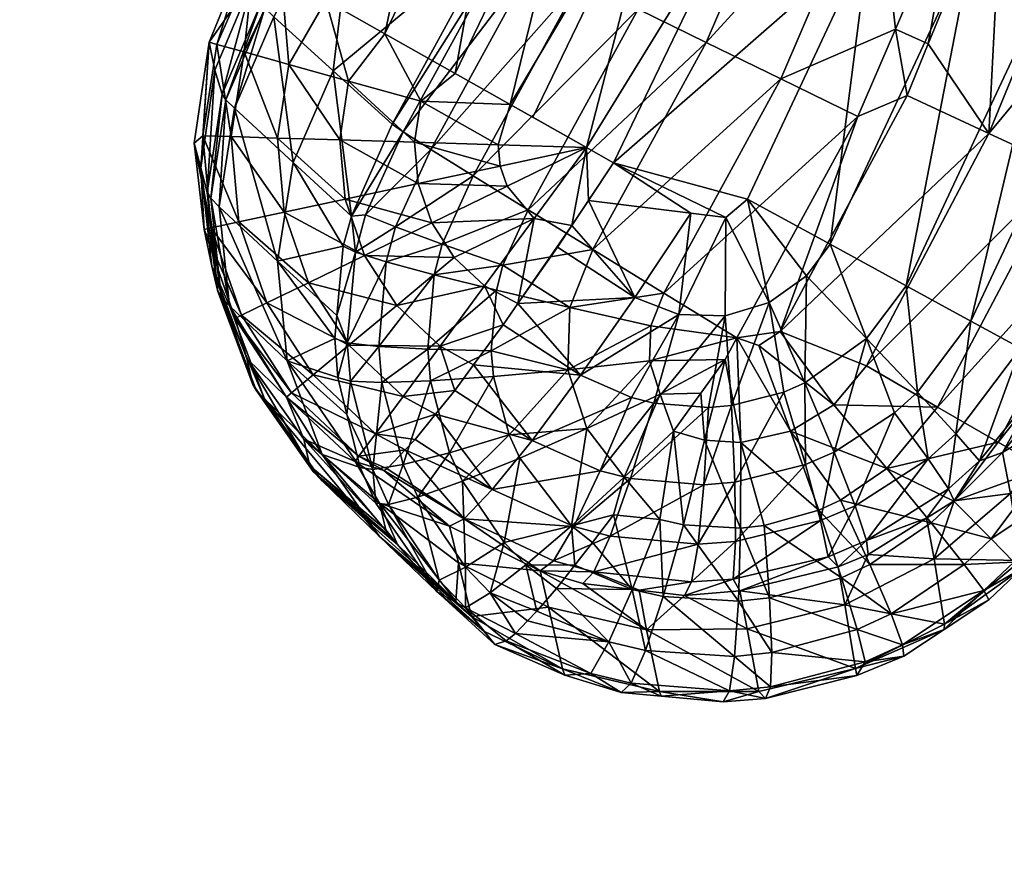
# Model space of a CAD drawing. Extents: x -0.182 to 0.135, y -0.168 to 0.
# Tile 5 of 256: x -0.15888 to -0.15386, y -0.04806 to -0.04374. Entities that reach past the tile are written whole.
import ezdxf

# ---------------------------------------------------------------- set-up
doc = ezdxf.new("R2010")
doc.units = 0
doc.layers.add('mesh', color=7, linetype='CONTINUOUS')

msp = doc.modelspace()

# ---------------------------------------------------------------- meshes
at = {"layer": 'mesh'}
mesh = msp.add_polyface(dxfattribs=at)
corners = [(-0.1559721, -0.0423512, -0.2759573), (-0.1560358, -0.0423236, -0.2763894), (-0.1559568, -0.0420776, -0.2763868), (-0.1557058, -0.0412956, -0.2763788), (-0.1555801, -0.0425044, -0.2751967), (-0.1549187, -0.0415208, -0.2748983), (-0.1552726, -0.0426219, -0.2749083), (-0.1558175, -0.0424125, -0.2755526), (-0.1552357, -0.0414328, -0.2751866), (-0.1554804, -0.0413637, -0.2755424), (-0.1556399, -0.0413172, -0.275947), (-0.1557296, -0.0436861, -0.2749181), (-0.1549113, -0.0427588, -0.274703), (-0.1560249, -0.04354, -0.2752064), (-0.1562527, -0.0434262, -0.2755624), (-0.156401, -0.0433505, -0.2759673), (-0.1564619, -0.0433171, -0.2763996), (-0.1555417, -0.0412423, -0.3222689), (-0.1560123, -0.0426648, -0.3222689), (-0.1555906, -0.0428353, -0.3223978), (-0.1559403, -0.0411385, -0.3220368), (-0.1563942, -0.0425103, -0.3220368), (-0.156275, -0.0410513, -0.3217144), (-0.1567149, -0.0423806, -0.3217144), (-0.1565272, -0.0409857, -0.3213199), (-0.1569564, -0.0422829, -0.3213199), (-0.1566827, -0.0409452, -0.3208752), (-0.1571054, -0.0422227, -0.3208752), (-0.1567039, -0.0418174, -0.2947177), (-0.1571558, -0.0429147, -0.2947177), (-0.1572382, -0.0428753, -0.298207), (-0.1576524, -0.0436547, -0.298207), (-0.1575881, -0.0437255, -0.2947177), (-0.1576331, -0.0436819, -0.2964619), (-0.1567902, -0.0417874, -0.298207), (-0.1576932, -0.0435321, -0.3093061), (-0.1571534, -0.0422033, -0.3204052), (-0.1577347, -0.0434094, -0.3204052), (-0.1568973, -0.0414295, -0.3204052), (-0.1546442, -0.041476, -0.3224164), (-0.1551812, -0.0430718, -0.3224164), (-0.1563824, -0.0441729, -0.3223602), (-0.1566629, -0.0440145, -0.3222689), (-0.1570216, -0.043812, -0.3220368), (-0.1573228, -0.0436419, -0.3217144), (-0.1575497, -0.0435138, -0.3213199), (-0.1576896, -0.0434348, -0.3208752)]
mesh.append_faces([[corners[k] for k in face] for face in [(0, 1, 2, 2), (3, 0, 2, 2), (4, 5, 6, 6), (7, 8, 4, 4), (0, 9, 7, 7), (3, 10, 0, 0), (11, 6, 12, 12), (13, 4, 6, 6), (14, 4, 13, 13), (14, 7, 4, 4), (15, 7, 14, 14), (15, 0, 7, 7), (16, 0, 15, 15), (16, 1, 0, 0), (17, 18, 19, 19), (20, 21, 18, 18), (22, 23, 21, 21), (24, 25, 23, 23), (26, 27, 25, 25), (28, 29, 30, 30), (29, 31, 30, 30), (32, 33, 29, 29), (30, 34, 28, 28), (30, 35, 34, 34), (36, 35, 37, 37), (36, 34, 35, 35), (38, 34, 36, 36), (28, 1, 29, 29), (28, 2, 1, 1), (3, 2, 28, 28), (1, 16, 29, 29), (39, 19, 40, 40), (18, 41, 19, 19), (21, 42, 18, 18), (23, 43, 21, 21), (25, 44, 23, 23), (25, 45, 44, 44), (27, 45, 25, 25), (27, 46, 45, 45), (36, 46, 27, 27), (37, 46, 36, 36)]])
mesh = msp.add_polyface(dxfattribs=at)
corners = [(-0.1545153, -0.0429079, -0.2745915), (-0.1541056, -0.0430611, -0.2745797), (-0.1544177, -0.0437889, -0.2745862), (-0.1537749, -0.0420306, -0.2745707), (-0.1549113, -0.0427588, -0.274703), (-0.1541384, -0.0417339, -0.2745811), (-0.1550021, -0.0440425, -0.2746015), (-0.1546085, -0.0442339, -0.2745901), (-0.1553825, -0.0438566, -0.2747128), (-0.1555992, -0.0451347, -0.2746112), (-0.153941, -0.0443204, -0.2747048), (-0.1543578, -0.0441266, -0.2746047), (-0.1542496, -0.0438634, -0.2746023), (-0.1534356, -0.0430914, -0.274694), (-0.1526393, -0.0419243, -0.2748925), (-0.1530383, -0.0432314, -0.2749038), (-0.153607, -0.0420784, -0.2745866), (-0.1530483, -0.0418222, -0.2746829), (-0.153869, -0.0429375, -0.2745942), (-0.153235, -0.0446457, -0.2752216), (-0.1524457, -0.0434369, -0.2755958), (-0.1529889, -0.0447573, -0.2756066), (-0.153559, -0.044497, -0.2749147), (-0.1527014, -0.043349, -0.2752107), (-0.1540194, -0.0433245, -0.3222594), (-0.1544672, -0.0431486, -0.3223603), (-0.154552, -0.0433298, -0.3223603), (-0.1540045, -0.0417104, -0.3223603), (-0.1536081, -0.0434862, -0.3220442), (-0.1534914, -0.0416834, -0.3222594), (-0.1532581, -0.0436237, -0.3217276), (-0.153063, -0.041792, -0.3220442), (-0.1529904, -0.0437289, -0.3213289), (-0.1526984, -0.0418844, -0.3217276), (-0.1528214, -0.0437953, -0.3208721), (-0.1524197, -0.041955, -0.3213289), (-0.1536207, -0.0455039, -0.3208721), (-0.153564, -0.045535, -0.3203848), (-0.1527613, -0.0438189, -0.3203848), (-0.1547499, -0.044886, -0.3222594), (-0.155172, -0.0446551, -0.3223603), (-0.1543622, -0.0450982, -0.3220442), (-0.1540323, -0.0452787, -0.3217276), (-0.15378, -0.0454168, -0.3213289), (-0.1535291, -0.0457428, -0.3053393), (-0.1522313, -0.0434943, -0.276503), (-0.1551812, -0.0430718, -0.3224164), (-0.1546442, -0.041476, -0.3224164)]
mesh.append_faces([[corners[k] for k in face] for face in [(0, 1, 2, 2), (0, 3, 1, 1), (4, 5, 0, 0), (6, 2, 7, 7), (6, 0, 2, 2), (8, 0, 6, 6), (8, 4, 0, 0), (9, 6, 7, 7), (10, 11, 12, 12), (13, 14, 15, 15), (16, 17, 13, 13), (18, 10, 12, 12), (19, 20, 21, 21), (22, 23, 19, 19), (22, 15, 23, 23), (10, 15, 22, 22), (10, 13, 15, 15), (18, 13, 10, 10), (18, 16, 13, 13), (24, 25, 26, 26), (24, 27, 25, 25), (28, 29, 24, 24), (30, 31, 28, 28), (32, 33, 30, 30), (34, 35, 32, 32), (36, 34, 32, 32), (37, 38, 34, 34), (2, 11, 7, 7), (2, 12, 11, 11), (1, 12, 2, 2), (1, 18, 12, 12), (3, 18, 1, 1), (3, 16, 18, 18), (39, 26, 40, 40), (39, 24, 26, 26), (41, 28, 24, 24), (42, 30, 28, 28), (43, 32, 30, 30), (44, 45, 38, 38), (25, 46, 26, 26), (25, 47, 46, 46)]])
mesh = msp.add_polyface(dxfattribs=at)
corners = [(-0.1557296, -0.0436861, -0.2749181), (-0.1549113, -0.0427588, -0.274703), (-0.1553825, -0.0438566, -0.2747128), (-0.1560249, -0.04354, -0.2752064), (-0.1552726, -0.0426219, -0.2749083), (-0.1559604, -0.0449133, -0.2747223), (-0.1550021, -0.0440425, -0.2746015), (-0.1562899, -0.0447104, -0.2749274), (-0.1565702, -0.0445368, -0.2752157), (-0.1567865, -0.0444017, -0.2755719), (-0.1562527, -0.0434262, -0.2755624), (-0.1569271, -0.0443124, -0.2759769), (-0.156401, -0.0433505, -0.2759673), (-0.1569846, -0.0442735, -0.2764094), (-0.1564619, -0.0433171, -0.2763996), (-0.1571207, -0.0447357, -0.2759842), (-0.1555906, -0.0428353, -0.3223978), (-0.1562668, -0.0442381, -0.3223978), (-0.1559932, -0.0443926, -0.3224227), (-0.1568699, -0.0443657, -0.3222201), (-0.156838, -0.0441567, -0.3222201), (-0.1572059, -0.0440539, -0.3219766), (-0.1564431, -0.0443788, -0.3223713), (-0.1564333, -0.0444869, -0.3223713), (-0.1572517, -0.044354, -0.3219766), (-0.1568509, -0.0445763, -0.3222201), (-0.156398, -0.0445895, -0.3223713), (-0.1572841, -0.0440009, -0.2855086), (-0.1571558, -0.0429147, -0.2947177), (-0.157192, -0.0447422, -0.2764174), (-0.1558554, -0.0444704, -0.3224164), (-0.1551812, -0.0430718, -0.3224164), (-0.1563824, -0.0441729, -0.3223602), (-0.1560123, -0.0426648, -0.3222689), (-0.1566629, -0.0440145, -0.3222689), (-0.1563942, -0.0425103, -0.3220368), (-0.1570216, -0.043812, -0.3220368), (-0.1567149, -0.0423806, -0.3217144), (-0.1573228, -0.0436419, -0.3217144), (-0.1559827, -0.0446619, -0.3223874), (-0.155172, -0.0446551, -0.3223603), (-0.154552, -0.0433298, -0.3223603)]
mesh.append_faces([[corners[k] for k in face] for face in [(0, 1, 2, 2), (3, 4, 0, 0), (5, 2, 6, 6), (7, 0, 2, 2), (8, 0, 7, 7), (8, 3, 0, 0), (9, 3, 8, 8), (9, 10, 3, 3), (11, 10, 9, 9), (11, 12, 10, 10), (13, 12, 11, 11), (13, 14, 12, 12), (9, 15, 11, 11), (16, 17, 18, 18), (19, 20, 21, 21), (19, 22, 20, 20), (23, 22, 19, 19), (23, 18, 22, 22), (24, 19, 21, 21), (25, 19, 24, 24), (25, 23, 19, 19), (26, 18, 23, 23), (14, 13, 27, 27), (28, 14, 27, 27), (11, 29, 13, 13), (18, 30, 31, 31), (31, 16, 18, 18), (16, 32, 17, 17), (33, 34, 32, 32), (35, 36, 34, 34), (37, 38, 36, 36), (22, 32, 20, 20), (18, 32, 22, 22), (32, 18, 17, 17), (18, 39, 30, 30), (20, 34, 36, 36), (32, 34, 20, 20), (21, 20, 36, 36), (29, 27, 13, 13), (30, 40, 41, 41), (41, 31, 30, 30)]])
mesh = msp.add_polyface(dxfattribs=at)
corners = [(-0.1579931, -0.0443705, -0.3204163), (-0.1579064, -0.0448024, -0.3208372), (-0.1579488, -0.0443326, -0.3208372), (-0.1572244, -0.0446563, -0.3219766), (-0.1568509, -0.0445763, -0.3222201), (-0.1572517, -0.044354, -0.3219766), (-0.157569, -0.0443443, -0.3216533), (-0.1575117, -0.0439686, -0.3216533), (-0.1577395, -0.043905, -0.3212669), (-0.1578054, -0.044337, -0.3212669), (-0.1578777, -0.0438664, -0.3208372), (-0.1572059, -0.0440539, -0.3219766), (-0.1575881, -0.0437255, -0.2947177), (-0.157489, -0.0444684, -0.2855166), (-0.1577888, -0.0441922, -0.2947258), (-0.1572841, -0.0440009, -0.2855086), (-0.1578329, -0.0441484, -0.2964686), (-0.1576524, -0.0436547, -0.298207), (-0.1576331, -0.0436819, -0.2964619), (-0.1578514, -0.044121, -0.2982121), (-0.1579089, -0.0446501, -0.2964782), (-0.1579268, -0.0446224, -0.2982181), (-0.1578656, -0.0446942, -0.2947391), (-0.1576932, -0.0435321, -0.3093061), (-0.1578877, -0.0439974, -0.3093113), (-0.1579596, -0.0444966, -0.3093172), (-0.1571558, -0.0429147, -0.2947177), (-0.1572382, -0.0428753, -0.298207), (-0.1570216, -0.043812, -0.3220368), (-0.1573228, -0.0436419, -0.3217144), (-0.1579173, -0.0438556, -0.3204102), (-0.1575497, -0.0435138, -0.3213199), (-0.1577347, -0.0434094, -0.3204052), (-0.1576896, -0.0434348, -0.3208752), (-0.157192, -0.0447422, -0.2764174)]
mesh.append_faces([[corners[k] for k in face] for face in [(0, 1, 2, 2), (3, 4, 5, 5), (6, 5, 7, 7), (6, 3, 5, 5), (6, 8, 9, 9), (7, 8, 6, 6), (9, 10, 2, 2), (8, 10, 9, 9), (5, 11, 7, 7), (12, 13, 14, 14), (12, 15, 13, 13), (16, 17, 18, 18), (16, 19, 17, 17), (20, 19, 16, 16), (20, 21, 19, 19), (14, 18, 12, 12), (14, 16, 18, 18), (22, 16, 14, 14), (22, 20, 16, 16), (19, 23, 17, 17), (19, 24, 23, 23), (21, 24, 19, 19), (21, 25, 24, 24), (26, 18, 17, 17), (27, 17, 23, 23), (26, 15, 12, 12), (11, 28, 29, 29), (30, 2, 10, 10), (0, 2, 30, 30), (7, 31, 8, 8), (29, 31, 7, 7), (10, 32, 30, 30), (10, 33, 32, 32), (8, 33, 10, 10), (31, 33, 8, 8), (7, 11, 29, 29), (34, 13, 15, 15), (30, 25, 0, 0), (30, 24, 25, 25), (30, 23, 24, 24), (32, 23, 30, 30)]])
mesh = msp.add_polyface(dxfattribs=at)
corners = [(-0.1535141, -0.0461126, -0.2760564), (-0.1528359, -0.0448249, -0.2760462), (-0.1527853, -0.0448444, -0.2765134), (-0.1536598, -0.0460308, -0.275617), (-0.1529889, -0.0447573, -0.2756066), (-0.1538939, -0.0458964, -0.2752321), (-0.153235, -0.0446457, -0.2752216), (-0.154202, -0.0457177, -0.2749252), (-0.153559, -0.044497, -0.2749147), (-0.1545653, -0.0455058, -0.2747151), (-0.153941, -0.0443204, -0.2747048), (-0.1536279, -0.0456441, -0.3203859), (-0.153564, -0.045535, -0.3203848), (-0.1536207, -0.0455039, -0.3208721), (-0.1536817, -0.0456078, -0.320873), (-0.1528214, -0.0437953, -0.3208721), (-0.1535291, -0.0457428, -0.3053393), (-0.1527613, -0.0438189, -0.3203848), (-0.1547308, -0.0457045, -0.2747137), (-0.1550048, -0.0453305, -0.2746146), (-0.1551145, -0.045403, -0.2746103), (-0.1543578, -0.0441266, -0.2746047), (-0.15378, -0.0454168, -0.3213289), (-0.1539887, -0.0459917, -0.3208776), (-0.1541092, -0.0458536, -0.3213341), (-0.1540323, -0.0452787, -0.3217276), (-0.1543051, -0.045641, -0.3217322), (-0.1543622, -0.0450982, -0.3220442), (-0.1545644, -0.0453668, -0.3220478), (-0.1544217, -0.0457467, -0.321735), (-0.1548794, -0.0455934, -0.3220582), (-0.1547305, -0.0459462, -0.3217436), (-0.1547499, -0.044886, -0.3222594), (-0.1548714, -0.0450474, -0.3222617), (-0.1550607, -0.0451833, -0.3222692), (-0.1549872, -0.0456406, -0.3220625), (-0.155172, -0.0446551, -0.3223603), (-0.1540194, -0.0433245, -0.3222594), (-0.1536081, -0.0434862, -0.3220442), (-0.1532581, -0.0436237, -0.3217276), (-0.1529904, -0.0437289, -0.3213289), (-0.1546085, -0.0442339, -0.2745901), (-0.1522313, -0.0434943, -0.276503), (-0.1534724, -0.0460942, -0.2796725)]
mesh.append_faces([[corners[k] for k in face] for face in [(0, 1, 2, 2), (3, 4, 1, 1), (5, 4, 3, 3), (5, 6, 4, 4), (7, 6, 5, 5), (7, 8, 6, 6), (9, 8, 7, 7), (9, 10, 8, 8), (11, 12, 13, 13), (14, 11, 13, 13), (12, 15, 13, 13), (12, 11, 16, 16), (17, 12, 16, 16), (9, 7, 18, 18), (19, 18, 20, 20), (19, 9, 18, 18), (19, 10, 9, 9), (19, 21, 10, 10), (14, 13, 22, 22), (22, 23, 14, 14), (24, 23, 22, 22), (25, 24, 22, 22), (26, 24, 25, 25), (27, 26, 25, 25), (28, 26, 27, 27), (28, 29, 26, 26), (30, 31, 28, 28), (32, 28, 27, 27), (33, 28, 32, 32), (33, 30, 28, 28), (34, 30, 33, 33), (34, 35, 30, 30), (36, 33, 32, 32), (36, 34, 33, 33), (27, 37, 32, 32), (25, 38, 27, 27), (22, 39, 25, 25), (13, 40, 22, 22), (41, 21, 19, 19), (2, 42, 43, 43), (16, 43, 42, 42)]])
mesh = msp.add_polyface(dxfattribs=at)
corners = [(-0.1559604, -0.0449133, -0.2747223), (-0.1550021, -0.0440425, -0.2746015), (-0.1555992, -0.0451347, -0.2746112), (-0.1562899, -0.0447104, -0.2749274), (-0.1553825, -0.0438566, -0.2747128), (-0.1552536, -0.0457084, -0.3220743), (-0.1552356, -0.0460999, -0.3217605), (-0.1549872, -0.0456406, -0.3220625), (-0.1553714, -0.0457185, -0.3220801), (-0.1553944, -0.0461129, -0.3217664), (-0.155649, -0.0456961, -0.3220948), (-0.1557683, -0.0460814, -0.3217814), (-0.155764, -0.0456671, -0.3221014), (-0.1559232, -0.0460419, -0.321788), (-0.1546085, -0.0442339, -0.2745901), (-0.1552255, -0.0453628, -0.2746), (-0.1552851, -0.0454748, -0.2746028), (-0.1556714, -0.0454811, -0.2746239), (-0.155617, -0.0456508, -0.2746363), (-0.1554103, -0.0456456, -0.2746277), (-0.1558012, -0.0460742, -0.2747882), (-0.1559914, -0.0458258, -0.2747642), (-0.1555491, -0.0458396, -0.2746683), (-0.1556655, -0.0453019, -0.2746151), (-0.1560879, -0.0455259, -0.2747437), (-0.1560775, -0.0452091, -0.2747291), (-0.1553913, -0.0458862, -0.2746789), (-0.155206, -0.0458974, -0.2746917), (-0.1549518, -0.04584, -0.2747057), (-0.1551145, -0.045403, -0.2746103), (-0.1554601, -0.0447275, -0.3223783), (-0.1559827, -0.0446619, -0.3223874), (-0.1557463, -0.0451578, -0.3223133), (-0.1558554, -0.0444704, -0.3224164), (-0.1550607, -0.0451833, -0.3222692), (-0.1552855, -0.0452519, -0.322281), (-0.1555226, -0.0452439, -0.3222963), (-0.1560228, -0.0455534, -0.3221175), (-0.1552825, -0.0447489, -0.3223646), (-0.155172, -0.0446551, -0.3223603), (-0.1550048, -0.0453305, -0.2746146)]
mesh.append_faces([[corners[k] for k in face] for face in [(0, 1, 2, 2), (3, 4, 0, 0), (5, 6, 7, 7), (8, 9, 5, 5), (10, 11, 8, 8), (12, 13, 10, 10), (2, 14, 15, 15), (16, 17, 15, 15), (18, 16, 19, 19), (18, 20, 21, 21), (19, 22, 18, 18), (17, 18, 21, 21), (16, 18, 17, 17), (23, 17, 24, 24), (15, 17, 23, 23), (2, 23, 25, 25), (15, 23, 2, 2), (22, 19, 26, 26), (27, 16, 15, 15), (26, 16, 27, 27), (19, 16, 26, 26), (15, 28, 27, 27), (29, 28, 15, 15), (30, 31, 32, 32), (33, 31, 30, 30), (34, 5, 7, 7), (35, 5, 34, 34), (35, 8, 5, 5), (35, 10, 8, 8), (36, 10, 35, 35), (36, 12, 10, 10), (36, 37, 12, 12), (32, 37, 36, 36), (38, 34, 39, 39), (38, 35, 34, 34), (38, 36, 35, 35), (30, 36, 38, 38), (30, 32, 36, 36), (15, 40, 29, 29), (14, 40, 15, 15), (33, 38, 39, 39), (30, 38, 33, 33)]])
mesh = msp.add_polyface(dxfattribs=at)
corners = [(-0.1575348, -0.0447228, -0.3216533), (-0.1572244, -0.0446563, -0.3219766), (-0.157569, -0.0443443, -0.3216533), (-0.1574109, -0.0450821, -0.3216533), (-0.1571255, -0.0449433, -0.3219766), (-0.1572047, -0.0454014, -0.3216533), (-0.1576236, -0.0451856, -0.3212669), (-0.1573865, -0.0455527, -0.3212669), (-0.157766, -0.0447723, -0.3212669), (-0.1578054, -0.044337, -0.3212669), (-0.1577527, -0.0452483, -0.3208372), (-0.1574968, -0.0456445, -0.3208372), (-0.1579064, -0.0448024, -0.3208372), (-0.1579488, -0.0443326, -0.3208372), (-0.1572332, -0.0448965, -0.2764211), (-0.157569, -0.0449725, -0.2855298), (-0.157489, -0.0444684, -0.2855166), (-0.157277, -0.0453672, -0.2764348), (-0.1575188, -0.0454803, -0.2855473), (-0.1578656, -0.0446942, -0.2947391), (-0.1578134, -0.0451993, -0.2947566), (-0.1577888, -0.0441922, -0.2947258), (-0.1578562, -0.0451548, -0.2964901), (-0.1579268, -0.0446224, -0.2982181), (-0.1579089, -0.0446501, -0.2964782), (-0.1578736, -0.0451267, -0.2982244), (-0.1576781, -0.0456299, -0.2965036), (-0.1576953, -0.0456013, -0.2982308), (-0.1576356, -0.0456748, -0.2947772), (-0.1579596, -0.0444966, -0.3093172), (-0.1579043, -0.0449979, -0.3093235), (-0.1577253, -0.0454694, -0.3093299), (-0.1579424, -0.0448107, -0.3204219), (-0.1579931, -0.0443705, -0.3204163), (-0.157784, -0.0452644, -0.320428), (-0.1575221, -0.0456666, -0.3204338)]
mesh.append_faces([[corners[k] for k in face] for face in [(0, 1, 2, 2), (3, 4, 0, 0), (5, 6, 7, 7), (3, 8, 6, 6), (0, 8, 3, 3), (0, 9, 8, 8), (2, 9, 0, 0), (7, 10, 11, 11), (6, 10, 7, 7), (6, 12, 10, 10), (8, 12, 6, 6), (8, 13, 12, 12), (9, 13, 8, 8), (14, 15, 16, 16), (17, 18, 15, 15), (19, 18, 20, 20), (19, 15, 18, 18), (21, 15, 19, 19), (21, 16, 15, 15), (22, 23, 24, 24), (22, 25, 23, 23), (26, 25, 22, 22), (26, 27, 25, 25), (20, 24, 19, 19), (20, 22, 24, 24), (28, 22, 20, 20), (28, 26, 22, 22), (25, 29, 23, 23), (25, 30, 29, 29), (27, 30, 25, 25), (27, 31, 30, 30), (32, 12, 33, 33), (32, 10, 12, 12), (34, 10, 32, 32), (34, 11, 10, 10), (35, 11, 34, 34), (34, 31, 35, 35), (34, 30, 31, 31), (32, 30, 34, 34), (32, 29, 30, 30), (33, 29, 32, 32)]])
mesh = msp.add_polyface(dxfattribs=at)
corners = [(-0.1572128, -0.0453895, -0.2760038), (-0.157277, -0.0453672, -0.2764348), (-0.157266, -0.0452487, -0.2764313), (-0.1572619, -0.0455664, -0.2764417), (-0.1570519, -0.045408, -0.2755987), (-0.157197, -0.0455853, -0.2760114), (-0.1568027, -0.0454217, -0.2752408), (-0.1570365, -0.0455907, -0.2756065), (-0.1564785, -0.0454298, -0.274949), (-0.1567888, -0.0455822, -0.2752482), (-0.1571713, -0.0449262, -0.275989), (-0.1572332, -0.0448965, -0.2764211), (-0.1570142, -0.0449754, -0.2755836), (-0.1567702, -0.0450413, -0.2752265), (-0.1564524, -0.0451206, -0.2749365), (-0.1569672, -0.0447973, -0.2755789), (-0.1571207, -0.0447357, -0.2759842), (-0.1567291, -0.0448847, -0.2752221), (-0.1564191, -0.0449933, -0.2749327), (-0.1567865, -0.0444017, -0.2755719), (-0.1565702, -0.0445368, -0.2752157), (-0.1566647, -0.0456313, -0.3218421), (-0.1565684, -0.045501, -0.3219641), (-0.1567399, -0.0454064, -0.3219766), (-0.156782, -0.0447762, -0.3222201), (-0.156398, -0.0445895, -0.3223713), (-0.1568509, -0.0445763, -0.3222201), (-0.1572244, -0.0446563, -0.3219766), (-0.1571255, -0.0449433, -0.3219766), (-0.1566672, -0.0449538, -0.3222201), (-0.1569608, -0.0451983, -0.3219766), (-0.1565133, -0.0450988, -0.3222201), (-0.1575348, -0.0447228, -0.3216533), (-0.1574109, -0.0450821, -0.3216533), (-0.1572047, -0.0454014, -0.3216533), (-0.1569281, -0.045662, -0.3216533), (-0.1576236, -0.0451856, -0.3212669), (-0.157569, -0.0449725, -0.2855298), (-0.1575188, -0.0454803, -0.2855473), (-0.157192, -0.0447422, -0.2764174), (-0.1569271, -0.0443124, -0.2759769), (-0.157489, -0.0444684, -0.2855166)]
mesh.append_faces([[corners[k] for k in face] for face in [(0, 1, 2, 2), (0, 3, 1, 1), (4, 5, 0, 0), (6, 7, 4, 4), (8, 9, 6, 6), (10, 2, 11, 11), (10, 0, 2, 2), (12, 0, 10, 10), (12, 4, 0, 0), (13, 4, 12, 12), (13, 6, 4, 4), (14, 6, 13, 13), (15, 10, 16, 16), (15, 12, 10, 10), (17, 12, 15, 15), (17, 13, 12, 12), (18, 13, 17, 17), (19, 15, 16, 16), (20, 15, 19, 19), (20, 17, 15, 15), (21, 22, 23, 23), (24, 25, 26, 26), (27, 24, 26, 26), (28, 24, 27, 27), (28, 29, 24, 24), (30, 29, 28, 28), (30, 31, 29, 29), (23, 31, 30, 30), (32, 28, 27, 27), (33, 30, 28, 28), (34, 30, 33, 33), (34, 23, 30, 30), (35, 23, 34, 34), (33, 36, 34, 34), (2, 37, 11, 11), (1, 37, 2, 2), (3, 38, 1, 1), (10, 11, 39, 39), (16, 10, 39, 39), (40, 16, 39, 39), (11, 41, 39, 39)]])
mesh = msp.add_polyface(dxfattribs=at)
corners = [(-0.156467, -0.0455602, -0.2749555), (-0.1563877, -0.0458586, -0.2749735), (-0.156692, -0.0459499, -0.2752686), (-0.1564785, -0.0454298, -0.274949), (-0.1567888, -0.0455822, -0.2752482), (-0.1564524, -0.0451206, -0.2749365), (-0.1568027, -0.0454217, -0.2752408), (-0.1564191, -0.0449933, -0.2749327), (-0.1567702, -0.0450413, -0.2752265), (-0.1562899, -0.0447104, -0.2749274), (-0.1567291, -0.0448847, -0.2752221), (-0.1565702, -0.0445368, -0.2752157), (-0.1559604, -0.0449133, -0.2747223), (-0.1567399, -0.0454064, -0.3219766), (-0.1564174, -0.0452967, -0.3221555), (-0.1565133, -0.0450988, -0.3222201), (-0.1565684, -0.045501, -0.3219641), (-0.156398, -0.0445895, -0.3223713), (-0.1564333, -0.0444869, -0.3223713), (-0.1568509, -0.0445763, -0.3222201), (-0.1560228, -0.0455534, -0.3221175), (-0.1562708, -0.0458874, -0.3218042), (-0.1566647, -0.0456313, -0.3218421), (-0.1567627, -0.045753, -0.3216431), (-0.155764, -0.0456671, -0.3221014), (-0.1559914, -0.0458258, -0.2747642), (-0.1563335, -0.0459766, -0.2749819), (-0.1560879, -0.0455259, -0.2747437), (-0.1556714, -0.0454811, -0.2746239), (-0.1560775, -0.0452091, -0.2747291), (-0.1556655, -0.0453019, -0.2746151), (-0.1555992, -0.0451347, -0.2746112), (-0.1563423, -0.0451889, -0.3222088), (-0.1562601, -0.044755, -0.3223713), (-0.1560681, -0.0447904, -0.322368), (-0.1559932, -0.0443926, -0.3224227), (-0.1561414, -0.0449008, -0.3223513), (-0.1559827, -0.0446619, -0.3223874), (-0.156782, -0.0447762, -0.3222201), (-0.1566672, -0.0449538, -0.3222201), (-0.1557463, -0.0451578, -0.3223133)]
mesh.append_faces([[corners[k] for k in face] for face in [(0, 1, 2, 2), (3, 0, 4, 4), (5, 3, 6, 6), (7, 5, 8, 8), (9, 10, 11, 11), (9, 7, 10, 10), (12, 7, 9, 9), (13, 14, 15, 15), (16, 14, 13, 13), (17, 18, 19, 19), (16, 20, 14, 14), (16, 21, 20, 20), (22, 21, 16, 16), (22, 23, 21, 21), (20, 21, 24, 24), (25, 26, 1, 1), (27, 1, 0, 0), (27, 25, 1, 1), (28, 25, 27, 27), (27, 0, 3, 3), (29, 3, 5, 5), (29, 27, 3, 3), (30, 27, 29, 29), (29, 5, 7, 7), (12, 29, 7, 7), (31, 29, 12, 12), (14, 32, 15, 15), (33, 34, 35, 35), (33, 32, 34, 34), (32, 36, 34, 34), (35, 34, 37, 37), (38, 33, 17, 17), (39, 33, 38, 38), (15, 33, 39, 39), (15, 32, 33, 33), (33, 35, 17, 17), (20, 32, 14, 14), (40, 32, 20, 20), (40, 36, 32, 32), (40, 34, 36, 36), (40, 37, 34, 34)]])
mesh = msp.add_polyface(dxfattribs=at)
corners = [(-0.1539405, -0.0467005, -0.2765275), (-0.1541691, -0.0468516, -0.2765273), (-0.153967, -0.0466531, -0.2760589), (-0.1540675, -0.0465192, -0.2756179), (-0.1544396, -0.0467714, -0.2756131), (-0.1538139, -0.0465085, -0.276059), (-0.1539297, -0.0463882, -0.2756186), (-0.1535141, -0.0461126, -0.2760564), (-0.1536598, -0.0460308, -0.275617), (-0.1542358, -0.0463071, -0.2752316), (-0.1541203, -0.0461968, -0.2752328), (-0.1538939, -0.0458964, -0.2752321), (-0.1527853, -0.0448444, -0.2765134), (-0.1534657, -0.046137, -0.2765235), (-0.1528359, -0.0448249, -0.2760462), (-0.1541465, -0.0461332, -0.3208799), (-0.154117, -0.0461946, -0.3203919), (-0.1539887, -0.0459917, -0.3208776), (-0.1542592, -0.0462834, -0.3203932), (-0.1541092, -0.0458536, -0.3213341), (-0.1542501, -0.0459808, -0.3213368), (-0.1543051, -0.045641, -0.3217322), (-0.1542197, -0.0464912, -0.3053465), (-0.1538305, -0.0461575, -0.3053436), (-0.1534724, -0.0460942, -0.2796725), (-0.1535291, -0.0457428, -0.3053393), (-0.1537773, -0.0464993, -0.2796766), (-0.154167, -0.0468238, -0.2796795), (-0.1537722, -0.0465401, -0.2765267), (-0.1544615, -0.0460298, -0.2749239), (-0.154202, -0.0457177, -0.2749252), (-0.1536817, -0.0456078, -0.320873), (-0.1538719, -0.0459485, -0.3203891), (-0.1536279, -0.0456441, -0.3203859)]
mesh.append_faces([[corners[k] for k in face] for face in [(0, 1, 2, 2), (3, 2, 4, 4), (3, 5, 2, 2), (6, 5, 3, 3), (6, 7, 5, 5), (8, 7, 6, 6), (9, 6, 3, 3), (10, 6, 9, 9), (10, 8, 6, 6), (11, 8, 10, 10), (7, 12, 13, 13), (8, 14, 7, 7), (15, 16, 17, 17), (15, 18, 16, 16), (19, 15, 17, 17), (20, 15, 19, 19), (21, 20, 19, 19), (16, 18, 22, 22), (23, 16, 22, 22), (23, 24, 25, 25), (23, 26, 24, 24), (22, 26, 23, 23), (22, 27, 26, 26), (12, 24, 13, 13), (28, 7, 13, 13), (28, 5, 7, 7), (28, 2, 5, 5), (0, 2, 28, 28), (29, 10, 9, 9), (29, 11, 10, 10), (30, 11, 29, 29), (31, 32, 33, 33), (17, 32, 31, 31), (17, 16, 32, 32), (23, 32, 16, 16), (25, 32, 23, 23), (25, 33, 32, 32), (27, 0, 28, 28), (28, 26, 27, 27), (28, 24, 26, 26), (13, 24, 28, 28)]])
mesh = msp.add_polyface(dxfattribs=at)
corners = [(-0.157082, -0.0460353, -0.276032), (-0.1571475, -0.0460251, -0.2764605), (-0.157215, -0.0457546, -0.2764495), (-0.157197, -0.0455853, -0.2760114), (-0.1572619, -0.0455664, -0.2764417), (-0.1570365, -0.0455907, -0.2756065), (-0.1569275, -0.0460098, -0.2756277), (-0.1567888, -0.0455822, -0.2752482), (-0.156692, -0.0459499, -0.2752686), (-0.156467, -0.0455602, -0.2749555), (-0.1572128, -0.0453895, -0.2760038), (-0.1570519, -0.045408, -0.2755987), (-0.1568027, -0.0454217, -0.2752408), (-0.1570684, -0.0458525, -0.3212669), (-0.1569175, -0.0459355, -0.3212609), (-0.1568664, -0.0458819, -0.3214325), (-0.1570088, -0.0460314, -0.3209543), (-0.1571535, -0.045968, -0.3208372), (-0.1570258, -0.0460403, -0.3208356), (-0.1567627, -0.045753, -0.3216431), (-0.1569281, -0.045662, -0.3216533), (-0.1566647, -0.0456313, -0.3218421), (-0.1567399, -0.0454064, -0.3219766), (-0.1573865, -0.0455527, -0.3212669), (-0.1572047, -0.0454014, -0.3216533), (-0.1574968, -0.0456445, -0.3208372), (-0.1564735, -0.0461374, -0.3213946), (-0.1575188, -0.0454803, -0.2855473), (-0.1573416, -0.0459587, -0.285568), (-0.1578134, -0.0451993, -0.2947566), (-0.1576356, -0.0456748, -0.2947772), (-0.1573861, -0.0460448, -0.2965178), (-0.1576953, -0.0456013, -0.2982308), (-0.1576781, -0.0456299, -0.2965036), (-0.1574033, -0.0460159, -0.2982367), (-0.1573437, -0.0460901, -0.2947996), (-0.1577253, -0.0454694, -0.3093299), (-0.1574341, -0.0458812, -0.3093358), (-0.1575221, -0.0456666, -0.3204338), (-0.1571719, -0.0459943, -0.3204389)]
mesh.append_faces([[corners[k] for k in face] for face in [(0, 1, 2, 2), (3, 2, 4, 4), (3, 0, 2, 2), (5, 0, 3, 3), (5, 6, 0, 0), (7, 6, 5, 5), (7, 8, 6, 6), (9, 8, 7, 7), (10, 3, 4, 4), (11, 5, 3, 3), (12, 7, 5, 5), (13, 14, 15, 15), (16, 17, 18, 18), (16, 14, 17, 17), (19, 13, 15, 15), (20, 21, 22, 22), (19, 21, 20, 20), (20, 13, 19, 19), (20, 23, 13, 13), (24, 23, 20, 20), (13, 17, 14, 14), (13, 25, 17, 17), (23, 25, 13, 13), (26, 15, 14, 14), (26, 19, 15, 15), (27, 1, 28, 28), (27, 2, 1, 1), (4, 2, 27, 27), (29, 28, 30, 30), (29, 27, 28, 28), (31, 32, 33, 33), (31, 34, 32, 32), (35, 33, 30, 30), (35, 31, 33, 33), (34, 36, 32, 32), (34, 37, 36, 36), (38, 17, 25, 25), (39, 17, 38, 38), (18, 17, 39, 39), (38, 37, 39, 39), (38, 36, 37, 37)]])
mesh = msp.add_polyface(dxfattribs=at)
corners = [(-0.1546923, -0.0465873, -0.2752215), (-0.1546118, -0.0468507, -0.2756097), (-0.1550589, -0.0466893, -0.2752091), (-0.1545478, -0.04652, -0.2752255), (-0.1544396, -0.0467714, -0.2756131), (-0.1540675, -0.0465192, -0.2756179), (-0.1542358, -0.0463071, -0.2752316), (-0.1550864, -0.0463213, -0.2749017), (-0.154808, -0.0462432, -0.2749138), (-0.1546983, -0.0461919, -0.2749176), (-0.1545644, -0.046398, -0.320886), (-0.1542592, -0.0462834, -0.3203932), (-0.1541465, -0.0461332, -0.3208799), (-0.1545572, -0.0464694, -0.3203957), (-0.1542501, -0.0459808, -0.3213368), (-0.1546233, -0.04622, -0.3213447), (-0.1547609, -0.0464808, -0.3208889), (-0.154799, -0.0462955, -0.3213487), (-0.1552449, -0.046595, -0.320896), (-0.1544217, -0.0457467, -0.321735), (-0.1543051, -0.045641, -0.3217322), (-0.1547305, -0.0459462, -0.3217436), (-0.1548761, -0.0460095, -0.3217481), (-0.1552327, -0.0464018, -0.3213593), (-0.1548794, -0.0455934, -0.3220582), (-0.1549872, -0.0456406, -0.3220625), (-0.1552356, -0.0460999, -0.3217605), (-0.1542197, -0.0464912, -0.3053465), (-0.1546756, -0.0467258, -0.305348), (-0.154167, -0.0468238, -0.2796795), (-0.1544615, -0.0460298, -0.2749239), (-0.1549518, -0.04584, -0.2747057), (-0.1547308, -0.0457045, -0.2747137), (-0.154202, -0.0457177, -0.2749252), (-0.1551145, -0.045403, -0.2746103), (-0.1547102, -0.0465321, -0.3203967), (-0.1552112, -0.046654, -0.3203996), (-0.1545644, -0.0453668, -0.3220478)]
mesh.append_faces([[corners[k] for k in face] for face in [(0, 1, 2, 2), (3, 4, 0, 0), (3, 5, 4, 4), (6, 5, 3, 3), (7, 0, 2, 2), (8, 0, 7, 7), (8, 3, 0, 0), (9, 3, 8, 8), (9, 6, 3, 3), (10, 11, 12, 12), (10, 13, 11, 11), (14, 10, 12, 12), (15, 10, 14, 14), (15, 16, 10, 10), (17, 16, 15, 15), (17, 18, 16, 16), (19, 14, 20, 20), (19, 15, 14, 14), (21, 15, 19, 19), (21, 17, 15, 15), (22, 17, 21, 21), (22, 23, 17, 17), (24, 22, 21, 21), (25, 22, 24, 24), (25, 26, 22, 22), (13, 27, 11, 11), (13, 28, 27, 27), (28, 29, 27, 27), (30, 6, 9, 9), (31, 9, 8, 8), (31, 30, 9, 9), (32, 30, 31, 31), (32, 33, 30, 30), (34, 32, 31, 31), (10, 35, 13, 13), (16, 35, 10, 10), (16, 36, 35, 35), (18, 36, 16, 16), (37, 21, 19, 19), (35, 28, 13, 13), (28, 35, 36, 36)]])
mesh = msp.add_polyface(dxfattribs=at)
corners = [(-0.1566106, -0.046533, -0.2756624), (-0.1566103, -0.046741, -0.2760759), (-0.1567446, -0.0465993, -0.2760655), (-0.1568523, -0.0461759, -0.2756376), (-0.1570023, -0.046214, -0.2760415), (-0.1566255, -0.0460954, -0.2752781), (-0.157082, -0.0460353, -0.276032), (-0.1570674, -0.0462078, -0.2764692), (-0.1571475, -0.0460251, -0.2764605), (-0.1569275, -0.0460098, -0.2756277), (-0.156692, -0.0459499, -0.2752686), (-0.1566921, -0.0463237, -0.3204025), (-0.1566172, -0.0462861, -0.3209166), (-0.1570258, -0.0460403, -0.3208356), (-0.1570088, -0.0460314, -0.3209543), (-0.1569175, -0.0459355, -0.3212609), (-0.1564735, -0.0461374, -0.3213946), (-0.1573416, -0.0459587, -0.285568), (-0.1573437, -0.0460901, -0.2947996), (-0.1566601, -0.0467065, -0.2856133), (-0.1569565, -0.0464182, -0.2948224), (-0.157049, -0.0463765, -0.2855905), (-0.1576356, -0.0456748, -0.2947772), (-0.156999, -0.0463728, -0.2965317), (-0.1574033, -0.0460159, -0.2982367), (-0.1573861, -0.0460448, -0.2965178), (-0.1570165, -0.0463437, -0.2982419), (-0.1574341, -0.0458812, -0.3093358), (-0.1570491, -0.046207, -0.309341), (-0.1566455, -0.0465108, -0.3053393), (-0.1567568, -0.0466575, -0.2764943), (-0.1571719, -0.0459943, -0.3204389), (-0.1565789, -0.0467856, -0.2830858), (-0.1565171, -0.0468593, -0.2796731)]
mesh.append_faces([[corners[k] for k in face] for face in [(0, 1, 2, 2), (3, 2, 4, 4), (3, 0, 2, 2), (5, 0, 3, 3), (6, 7, 8, 8), (6, 4, 7, 7), (9, 4, 6, 6), (9, 3, 4, 4), (10, 3, 9, 9), (10, 5, 3, 3), (11, 12, 13, 13), (12, 14, 13, 13), (12, 15, 14, 14), (16, 15, 12, 12), (8, 7, 17, 17), (18, 19, 20, 20), (18, 21, 19, 19), (22, 21, 18, 18), (22, 17, 21, 21), (23, 24, 25, 25), (23, 26, 24, 24), (20, 25, 18, 18), (20, 23, 25, 25), (26, 27, 24, 24), (26, 28, 27, 27), (28, 29, 11, 11), (20, 26, 23, 23), (20, 28, 26, 26), (19, 28, 20, 20), (19, 29, 28, 28), (2, 1, 30, 30), (4, 30, 7, 7), (4, 2, 30, 30), (11, 13, 31, 31), (21, 32, 19, 19), (33, 32, 21, 21), (21, 30, 33, 33), (17, 30, 21, 21), (17, 7, 30, 30), (31, 27, 28, 28), (28, 11, 31, 31)]])
mesh = msp.add_polyface(dxfattribs=at)
corners = [(-0.1561457, -0.0466421, -0.2753179), (-0.1563016, -0.0465219, -0.2753127), (-0.1560519, -0.046523, -0.2751687), (-0.1566106, -0.046533, -0.2756624), (-0.1564849, -0.046664, -0.2756733), (-0.1566103, -0.046741, -0.2760759), (-0.1564122, -0.0464076, -0.2753022), (-0.1566255, -0.0460954, -0.2752781), (-0.1563335, -0.0459766, -0.2749819), (-0.1563877, -0.0458586, -0.2749735), (-0.156692, -0.0459499, -0.2752686), (-0.1557593, -0.0466474, -0.2751767), (-0.1558792, -0.0469149, -0.2755697), (-0.1562708, -0.0458874, -0.3218042), (-0.1567627, -0.045753, -0.3216431), (-0.1564735, -0.0461374, -0.3213946), (-0.1560115, -0.0466169, -0.3204022), (-0.1557241, -0.0466512, -0.3204014), (-0.1559557, -0.0465574, -0.3209066), (-0.1558729, -0.0463749, -0.3213765), (-0.1561606, -0.0465006, -0.3209096), (-0.1560583, -0.0463259, -0.3213818), (-0.1566172, -0.0462861, -0.3209166), (-0.1559232, -0.0460419, -0.321788), (-0.155764, -0.0456671, -0.3221014), (-0.1560697, -0.0463219, -0.2750125), (-0.1558546, -0.046266, -0.274894), (-0.1559618, -0.0464084, -0.2750251), (-0.1558012, -0.0460742, -0.2747882), (-0.1562466, -0.0467575, -0.2755566), (-0.1562933, -0.0468065, -0.2756934), (-0.1559914, -0.0458258, -0.2747642), (-0.1562289, -0.0465515, -0.3204026), (-0.1566921, -0.0463237, -0.3204025), (-0.1556862, -0.0468526, -0.3053465), (-0.1561859, -0.0467379, -0.3053436), (-0.1566455, -0.0465108, -0.3053393), (-0.1565789, -0.0467856, -0.2830858), (-0.1566601, -0.0467065, -0.2856133)]
mesh.append_faces([[corners[k] for k in face] for face in [(0, 1, 2, 2), (3, 4, 5, 5), (6, 4, 3, 3), (6, 1, 4, 4), (7, 6, 3, 3), (8, 6, 7, 7), (9, 7, 10, 10), (9, 8, 7, 7), (0, 2, 11, 11), (11, 12, 0, 0), (13, 14, 15, 15), (16, 17, 18, 18), (19, 20, 18, 18), (21, 20, 19, 19), (21, 22, 20, 20), (15, 22, 21, 21), (23, 15, 21, 21), (13, 15, 23, 23), (24, 13, 23, 23), (25, 26, 27, 27), (28, 26, 25, 25), (2, 25, 27, 27), (2, 1, 25, 25), (1, 29, 4, 4), (0, 29, 1, 1), (29, 30, 4, 4), (25, 1, 6, 6), (8, 25, 6, 6), (31, 25, 8, 8), (31, 28, 25, 25), (12, 29, 0, 0), (32, 22, 33, 33), (32, 20, 22, 22), (32, 18, 20, 20), (16, 18, 32, 32), (34, 32, 35, 35), (34, 16, 32, 32), (36, 32, 33, 33), (36, 35, 32, 32), (37, 35, 36, 36), (37, 36, 38, 38)]])
mesh = msp.add_polyface(dxfattribs=at)
corners = [(-0.1556015, -0.0466836, -0.275185), (-0.1556924, -0.0469591, -0.2755772), (-0.1557593, -0.0466474, -0.2751767), (-0.155619, -0.0462907, -0.2748711), (-0.1554989, -0.046318, -0.2748788), (-0.155218, -0.0467063, -0.2752027), (-0.1552073, -0.0463345, -0.2748956), (-0.1550589, -0.0466893, -0.2752091), (-0.1550864, -0.0463213, -0.2749017), (-0.1553913, -0.0458862, -0.2746789), (-0.1554576, -0.0466088, -0.3208992), (-0.1554937, -0.0466787, -0.3204008), (-0.1552449, -0.046595, -0.320896), (-0.1557241, -0.0466512, -0.3204014), (-0.1559557, -0.0465574, -0.3209066), (-0.1552327, -0.0464018, -0.3213593), (-0.154799, -0.0462955, -0.3213487), (-0.1554238, -0.0464162, -0.3213642), (-0.1558729, -0.0463749, -0.3213765), (-0.1552356, -0.0460999, -0.3217605), (-0.1548761, -0.0460095, -0.3217481), (-0.1553944, -0.0461129, -0.3217664), (-0.1557683, -0.0460814, -0.3217814), (-0.1560583, -0.0463259, -0.3213818), (-0.1559232, -0.0460419, -0.321788), (-0.1552536, -0.0457084, -0.3220743), (-0.1553714, -0.0457185, -0.3220801), (-0.155649, -0.0456961, -0.3220948), (-0.1556862, -0.0468526, -0.3053465), (-0.1560115, -0.0466169, -0.3204022), (-0.155617, -0.0456508, -0.2746363), (-0.1555491, -0.0458396, -0.2746683), (-0.1558012, -0.0460742, -0.2747882), (-0.1559618, -0.0464084, -0.2750251), (-0.1558546, -0.046266, -0.274894), (-0.1560519, -0.046523, -0.2751687), (-0.155206, -0.0458974, -0.2746917), (-0.154808, -0.0462432, -0.2749138), (-0.1549518, -0.04584, -0.2747057), (-0.1552112, -0.046654, -0.3203996), (-0.1551735, -0.0468485, -0.305348)]
mesh.append_faces([[corners[k] for k in face] for face in [(0, 1, 2, 2), (3, 0, 2, 2), (4, 0, 3, 3), (4, 5, 0, 0), (6, 5, 4, 4), (6, 7, 5, 5), (8, 7, 6, 6), (9, 6, 4, 4), (10, 11, 12, 12), (10, 13, 11, 11), (14, 13, 10, 10), (15, 12, 16, 16), (15, 10, 12, 12), (17, 10, 15, 15), (17, 14, 10, 10), (18, 14, 17, 17), (19, 15, 20, 20), (19, 17, 15, 15), (21, 17, 19, 19), (21, 18, 17, 17), (22, 18, 21, 21), (22, 23, 18, 18), (24, 23, 22, 22), (25, 21, 19, 19), (26, 22, 21, 21), (27, 24, 22, 22), (28, 13, 29, 29), (30, 31, 32, 32), (2, 33, 34, 34), (35, 33, 2, 2), (3, 32, 31, 31), (34, 32, 3, 3), (3, 2, 34, 34), (31, 4, 3, 3), (9, 4, 31, 31), (36, 6, 9, 9), (36, 8, 6, 6), (36, 37, 8, 8), (38, 37, 36, 36), (12, 11, 39, 39), (40, 39, 11, 11)]])
mesh = msp.add_polyface(dxfattribs=at)
corners = [(-0.1777128, -0.0466474, -0.2751767), (-0.1773264, -0.0466421, -0.2753179), (-0.1775929, -0.0469149, -0.2755697), (-0.1771171, -0.0468715, -0.2758742), (-0.1775014, -0.0470753, -0.2760238), (-0.1771788, -0.0468065, -0.2756934), (-0.1777797, -0.0469591, -0.2755772), (-0.1777065, -0.0471261, -0.2760296), (-0.1768618, -0.046741, -0.2760759), (-0.1564849, -0.046664, -0.2756733), (-0.156355, -0.0468715, -0.2758742), (-0.1566103, -0.046741, -0.2760759), (-0.1562933, -0.0468065, -0.2756934), (-0.1558792, -0.0469149, -0.2755697), (-0.1559708, -0.0470753, -0.2760238), (-0.1778191, -0.0470114, -0.2924502), (-0.1776559, -0.0471738, -0.2765125), (-0.1773224, -0.0468964, -0.2924473), (-0.1777517, -0.0466919, -0.3183404), (-0.1768655, -0.0466702, -0.2924432), (-0.1772489, -0.0465777, -0.3183374), (-0.1772255, -0.0467575, -0.2755566), (-0.1770128, -0.046928, -0.2765001), (-0.1774444, -0.0471181, -0.2765088), (-0.1770696, -0.0469086, -0.2760906), (-0.1769873, -0.046664, -0.2756733), (-0.1768007, -0.046749, -0.2765002), (-0.1564599, -0.0469275, -0.2765132), (-0.1567568, -0.0466575, -0.2764943), (-0.1564025, -0.0469086, -0.2760906), (-0.1561032, -0.0470848, -0.2765073), (-0.1565171, -0.0468593, -0.2796731), (-0.1769739, -0.0468828, -0.2786092), (-0.1768932, -0.0467856, -0.2830858), (-0.1561147, -0.0470528, -0.2796766), (-0.1565789, -0.0467856, -0.2830858), (-0.1561859, -0.0467379, -0.3053436)]
mesh.append_faces([[corners[k] for k in face] for face in [(0, 1, 2, 2), (2, 3, 4, 4), (2, 5, 3, 3), (6, 4, 7, 7), (6, 2, 4, 4), (5, 8, 3, 3), (9, 10, 11, 11), (9, 12, 10, 10), (10, 12, 13, 13), (13, 14, 10, 10), (15, 16, 17, 17), (17, 18, 15, 15), (19, 20, 17, 17), (2, 1, 21, 21), (21, 5, 2, 2), (4, 22, 23, 23), (24, 22, 4, 4), (3, 24, 4, 4), (7, 23, 16, 16), (7, 4, 23, 23), (21, 25, 5, 5), (8, 24, 3, 3), (26, 24, 8, 8), (22, 24, 26, 26), (11, 27, 28, 28), (11, 29, 27, 27), (11, 10, 29, 29), (14, 29, 10, 10), (29, 30, 27, 27), (29, 14, 30, 30), (31, 28, 27, 27), (32, 22, 26, 26), (17, 33, 19, 19), (23, 33, 17, 17), (23, 32, 33, 33), (22, 32, 23, 23), (17, 16, 23, 23), (34, 31, 27, 27), (34, 35, 31, 31), (30, 34, 27, 27), (35, 34, 36, 36)]])
mesh = msp.add_polyface(dxfattribs=at)
corners = [(-0.1543805, -0.0469304, -0.2760561), (-0.1543741, -0.046987, -0.2765271), (-0.1545716, -0.0470169, -0.2760539), (-0.1541691, -0.0468516, -0.2765273), (-0.153967, -0.0466531, -0.2760589), (-0.1558792, -0.0469149, -0.2755697), (-0.1557656, -0.0471261, -0.2760296), (-0.1559708, -0.0470753, -0.2760238), (-0.1556924, -0.0469591, -0.2755772), (-0.1552641, -0.047164, -0.2760418), (-0.1552373, -0.0469889, -0.2755931), (-0.1550483, -0.0469697, -0.2755988), (-0.1550552, -0.0471447, -0.276046), (-0.1546118, -0.0468507, -0.2756097), (-0.1544396, -0.0467714, -0.2756131), (-0.1557593, -0.0466474, -0.2751767), (-0.1556015, -0.0466836, -0.275185), (-0.155218, -0.0467063, -0.2752027), (-0.1550589, -0.0466893, -0.2752091), (-0.1546923, -0.0465873, -0.2752215), (-0.1551735, -0.0468485, -0.305348), (-0.1554937, -0.0466787, -0.3204008), (-0.1556862, -0.0468526, -0.3053465), (-0.1557241, -0.0466512, -0.3204014), (-0.1558162, -0.0471738, -0.2765125), (-0.1556209, -0.0471681, -0.2796795), (-0.1561147, -0.0470528, -0.2796766), (-0.154167, -0.0468238, -0.2796795), (-0.1539405, -0.0467005, -0.2765275), (-0.1546205, -0.0470505, -0.2796809), (-0.1546756, -0.0467258, -0.305348), (-0.1551139, -0.0471673, -0.2796809), (-0.1561859, -0.0467379, -0.3053436), (-0.1562933, -0.0468065, -0.2756934), (-0.1562466, -0.0467575, -0.2755566), (-0.1561032, -0.0470848, -0.2765073), (-0.154615, -0.0470857, -0.2765259), (-0.1552112, -0.046654, -0.3203996), (-0.1550792, -0.047203, -0.2765222)]
mesh.append_faces([[corners[k] for k in face] for face in [(0, 1, 2, 2), (0, 3, 1, 1), (4, 3, 0, 0), (5, 6, 7, 7), (8, 6, 5, 5), (8, 9, 6, 6), (10, 9, 8, 8), (11, 12, 10, 10), (11, 2, 12, 12), (13, 2, 11, 11), (13, 0, 2, 2), (14, 0, 13, 13), (14, 4, 0, 0), (15, 8, 5, 5), (16, 10, 8, 8), (17, 10, 16, 16), (17, 11, 10, 10), (18, 11, 17, 17), (18, 13, 11, 11), (19, 14, 13, 13), (20, 21, 22, 22), (21, 23, 22, 22), (24, 25, 26, 26), (27, 3, 28, 28), (29, 3, 27, 27), (29, 1, 3, 3), (30, 29, 27, 27), (20, 29, 30, 30), (20, 31, 29, 29), (22, 31, 20, 20), (22, 25, 31, 31), (32, 25, 22, 22), (32, 26, 25, 25), (33, 34, 5, 5), (7, 24, 35, 35), (2, 36, 12, 12), (2, 1, 36, 36), (30, 37, 20, 20), (35, 24, 26, 26), (29, 38, 36, 36), (36, 1, 29, 29)]])
mesh = msp.add_polyface(dxfattribs=at)
corners = [(-0.1557656, -0.0471261, -0.2760296), (-0.1558162, -0.0471738, -0.2765125), (-0.1559708, -0.0470753, -0.2760238), (-0.1556118, -0.0471921, -0.2765153), (-0.1552641, -0.047164, -0.2760418), (-0.1552966, -0.0472203, -0.2765198), (-0.1550792, -0.047203, -0.2765222), (-0.1550552, -0.0471447, -0.276046), (-0.1552373, -0.0469889, -0.2755931), (-0.1551139, -0.0471673, -0.2796809), (-0.1546205, -0.0470505, -0.2796809), (-0.1556209, -0.0471681, -0.2796795), (-0.07291, -0.1481456, 0.2534179), (-0.0725839, -0.1513767, 0.2597593), (-0.0722908, -0.1513592, 0.259725), (-0.0732066, -0.1481456, 0.2534179), (-0.0722908, -0.144932, 0.2471109), (-0.0725839, -0.1449146, 0.2470766), (-0.071233, -0.1323869, 0.26787), (-0.0718592, -0.1392598, 0.2657897), (-0.0724707, -0.1360868, 0.2595622), (-0.0718592, -0.1329137, 0.2533348), (-0.0707349, -0.1545096, 0.2659079), (-0.0719269, -0.1498382, 0.2525555), (-0.0717411, -0.1464244, 0.2464592), (-0.0723519, -0.149594, 0.2526799), (-0.0717411, -0.1527636, 0.2589006), (-0.0725776, -0.1493759, 0.2527911), (-0.0719634, -0.1525633, 0.2590467), (-0.0719634, -0.1461885, 0.2465355), (-0.0727378, -0.1491157, 0.2529237), (-0.0721211, -0.1523157, 0.2592041), (-0.0721211, -0.1459156, 0.2466433), (-0.072859, -0.1487048, 0.253133), (-0.0722405, -0.1519144, 0.2594322), (-0.0722405, -0.1454952, 0.2468339), (-0.154615, -0.0470857, -0.2765259), (-0.0715278, -0.1293437, 0.2631158)]
mesh.append_faces([[corners[k] for k in face] for face in [(0, 1, 2, 2), (0, 3, 1, 1), (4, 3, 0, 0), (4, 5, 3, 3), (4, 6, 5, 5), (7, 6, 4, 4), (8, 7, 4, 4), (9, 6, 10, 10), (9, 5, 6, 6), (11, 5, 9, 9), (11, 3, 5, 5), (1, 3, 11, 11), (12, 13, 14, 14), (12, 15, 13, 13), (16, 15, 12, 12), (16, 17, 15, 15), (18, 19, 20, 20), (21, 15, 17, 17), (20, 15, 21, 21), (20, 13, 15, 15), (19, 13, 20, 20), (19, 22, 13, 13), (23, 24, 25, 25), (26, 27, 28, 28), (25, 27, 26, 26), (25, 29, 27, 27), (24, 29, 25, 25), (28, 30, 31, 31), (27, 30, 28, 28), (27, 32, 30, 30), (29, 32, 27, 27), (31, 33, 34, 34), (30, 33, 31, 31), (30, 35, 33, 33), (32, 35, 30, 30), (12, 35, 16, 16), (12, 33, 35, 35), (14, 33, 12, 12), (14, 34, 33, 33), (7, 36, 6, 6), (21, 37, 20, 20)]])

doc.saveas('drawing.dxf')
